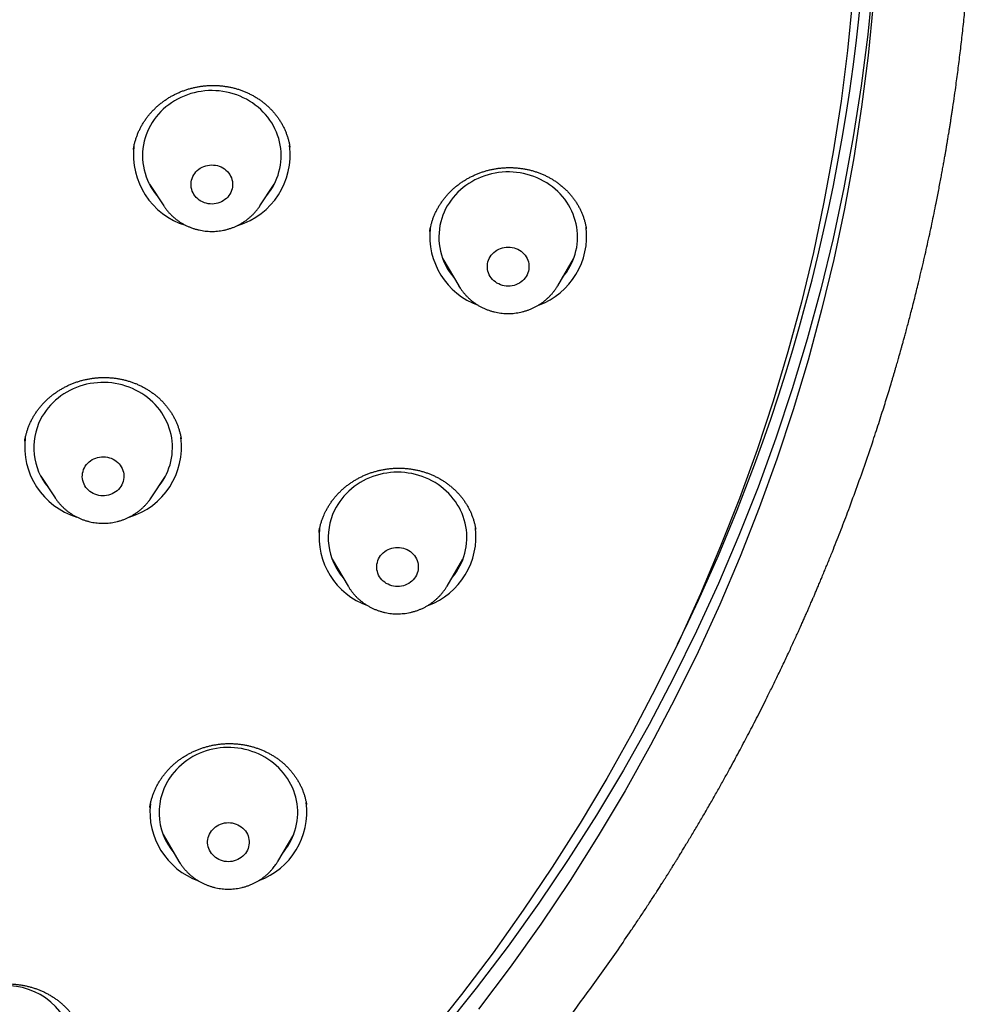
# Model space of a CAD drawing. Header units: millimetres. Extents: x 8 to 459, y 12 to 878.
# Tile 166 of 180: x 270 to 290, y 799 to 820. Entities that reach past the tile are written whole.
import ezdxf

# ---------------------------------------------------------------- set-up
doc = ezdxf.new("R2010")
doc.units = ezdxf.units.MM

msp = doc.modelspace()

# ---------------------------------------------------------------- linework, layer by layer
at = {"color": 7, "linetype": 'Continuous', "lineweight": 30}
for p, q in [((272.306, 817.485), (272.306, 817.483)), ((275.691, 817.533), (275.691, 817.537)), ((272.654, 816.73), (272.964, 816.26)), ((272.697, 816.665), (272.682, 816.68)), ((275.041, 816.26), (275.351, 816.73)), ((275.331, 816.694), (275.321, 816.685)), ((279.001, 815.116), (279.345, 814.533)), ((281.485, 814.533), (281.828, 815.116)), ((281.485, 814.533), (281.483, 814.53)), ((273.339, 811.218), (273.338, 811.221)), ((270.302, 810.414), (270.612, 809.944)), ((272.689, 809.944), (272.999, 810.414)), ((270.344, 810.352), (270.33, 810.366)), ((272.98, 810.38), (272.97, 810.37)), ((272.689, 809.944), (272.688, 809.942)), ((279.71, 809.26), (279.71, 809.266)), ((276.607, 808.616), (276.951, 808.033)), ((279.091, 808.033), (279.434, 808.616)), ((272.663, 803.248), (272.662, 803.245)), ((276.052, 803.3), (276.051, 803.304)), ((272.948, 802.66), (273.291, 802.077)), ((275.431, 802.077), (275.775, 802.66))]:
    msp.add_line(p, q, dxfattribs=at)
at = {"color": 7, "linetype": 'Continuous', "lineweight": 30, "flags": 128}
for points in [[(288.305, 821.086), (288.195, 819.972), (288.053, 818.861), (287.881, 817.754), (287.677, 816.651), (287.443, 815.554), (287.179, 814.463), (286.884, 813.379), (286.559, 812.302), (286.204, 811.234), (285.82, 810.175), (285.406, 809.126), (284.963, 808.087), (284.491, 807.06), (283.991, 806.045), (283.463, 805.042), (282.906, 804.052), (282.323, 803.077), (281.712, 802.116), (281.075, 801.171), (280.412, 800.242), (279.723, 799.329), (279.009, 798.434)], [(287.861, 820.731), (287.753, 819.628), (287.615, 818.529), (287.446, 817.433), (287.246, 816.342), (287.017, 815.257), (286.757, 814.177), (286.467, 813.104), (286.147, 812.039), (285.798, 810.981), (285.419, 809.933), (285.011, 808.895), (284.575, 807.866), (284.11, 806.849), (283.616, 805.844), (283.095, 804.851), (282.547, 803.871), (281.971, 802.905), (281.369, 801.954), (280.74, 801.018), (280.086, 800.097), (279.406, 799.193), (278.701, 798.306)], [(288.31, 820.629), (288.201, 819.516), (288.061, 818.405), (287.89, 817.299), (287.689, 816.197), (287.457, 815.1), (287.194, 814.01), (286.901, 812.926), (286.578, 811.85), (286.226, 810.782), (285.843, 809.724), (285.431, 808.675), (284.99, 807.636), (284.521, 806.609), (284.023, 805.593), (283.496, 804.591), (282.942, 803.601), (282.361, 802.626), (281.752, 801.665), (281.118, 800.719), (280.457, 799.789), (279.77, 798.876)], [(275.192, 816.489), (275.229, 816.536), (275.272, 816.597), (275.312, 816.66), (275.348, 816.724), (275.381, 816.791), (275.41, 816.859), (275.435, 816.928), (275.456, 816.999), (275.473, 817.07), (275.487, 817.142), (275.496, 817.215), (275.501, 817.288), (275.503, 817.361), (275.5, 817.434), (275.493, 817.507), (275.482, 817.579), (275.468, 817.651), (275.449, 817.722), (275.426, 817.792), (275.4, 817.861), (275.369, 817.929), (275.336, 817.994), (275.298, 818.059), (275.257, 818.121), (275.213, 818.181), (275.165, 818.239), (275.114, 818.294), (275.06, 818.347), (275.004, 818.397), (274.944, 818.445), (274.883, 818.489), (274.818, 818.531), (274.752, 818.569), (274.683, 818.604), (274.613, 818.635), (274.541, 818.663), (274.468, 818.688), (274.393, 818.709), (274.317, 818.726), (274.241, 818.739), (274.164, 818.749), (274.086, 818.755), (274.008, 818.757), (273.93, 818.756), (273.853, 818.75), (273.775, 818.741), (273.699, 818.728), (273.623, 818.711), (273.548, 818.691), (273.475, 818.667), (273.402, 818.64), (273.332, 818.609), (273.263, 818.574), (273.196, 818.536), (273.132, 818.495), (273.07, 818.451), (273.01, 818.404), (272.953, 818.355), (272.899, 818.302), (272.848, 818.247), (272.799, 818.189), (272.755, 818.13), (272.713, 818.068), (272.675, 818.004), (272.641, 817.938), (272.61, 817.871), (272.583, 817.802), (272.56, 817.732), (272.54, 817.661), (272.54, 817.661)], [(273.564, 816.819), (273.575, 816.858), (273.591, 816.896), (273.61, 816.932), (273.633, 816.966), (273.659, 816.998), (273.688, 817.027), (273.72, 817.054), (273.754, 817.078), (273.791, 817.099), (273.83, 817.116), (273.87, 817.129), (273.912, 817.139), (273.954, 817.146), (273.997, 817.148), (274.039, 817.147), (274.082, 817.142), (274.124, 817.133), (274.164, 817.12), (274.203, 817.104), (274.241, 817.084), (274.276, 817.061), (274.309, 817.035), (274.339, 817.007), (274.366, 816.975), (274.389, 816.942), (274.409, 816.906), (274.426, 816.869), (274.439, 816.831), (274.447, 816.791), (274.452, 816.751), (274.452, 816.711), (274.449, 816.671), (274.441, 816.631), (274.43, 816.592), (274.415, 816.555), (274.395, 816.519), (274.373, 816.485), (274.347, 816.453), (274.318, 816.423), (274.286, 816.397), (274.251, 816.373), (274.214, 816.352), (274.176, 816.335), (274.135, 816.321), (274.094, 816.311), (274.052, 816.305), (274.009, 816.303), (273.966, 816.304), (273.924, 816.309), (273.882, 816.318), (273.841, 816.331), (273.802, 816.347), (273.765, 816.367), (273.729, 816.389), (273.697, 816.415), (273.667, 816.444), (273.64, 816.475), (273.616, 816.509), (273.596, 816.544), (273.579, 816.582), (273.567, 816.62), (273.558, 816.659), (273.554, 816.699), (273.553, 816.74), (273.556, 816.78), (273.564, 816.819)], [(281.59, 814.712), (281.629, 814.76), (281.673, 814.82), (281.714, 814.883), (281.751, 814.947), (281.785, 815.013), (281.814, 815.081), (281.841, 815.15), (281.863, 815.22), (281.881, 815.291), (281.896, 815.363), (281.906, 815.435), (281.912, 815.508), (281.915, 815.581), (281.913, 815.655), (281.907, 815.728), (281.898, 815.8), (281.884, 815.872), (281.866, 815.944), (281.845, 816.014), (281.819, 816.083), (281.79, 816.151), (281.757, 816.217), (281.72, 816.282), (281.68, 816.345), (281.637, 816.405), (281.59, 816.464), (281.54, 816.52), (281.487, 816.573), (281.431, 816.624), (281.372, 816.673), (281.311, 816.718), (281.247, 816.76), (281.182, 816.799), (281.114, 816.835), (281.044, 816.867), (280.972, 816.896), (280.899, 816.922), (280.825, 816.943), (280.749, 816.962), (280.673, 816.976), (280.596, 816.987), (280.519, 816.994), (280.441, 816.997), (280.363, 816.996), (280.285, 816.992), (280.208, 816.984), (280.131, 816.972), (280.055, 816.956), (279.98, 816.937), (279.906, 816.914), (279.833, 816.887), (279.762, 816.857), (279.693, 816.823), (279.626, 816.786), (279.561, 816.746), (279.498, 816.703), (279.437, 816.657), (279.38, 816.608), (279.325, 816.556), (279.273, 816.501), (279.224, 816.444), (279.178, 816.385), (279.136, 816.324), (279.097, 816.26), (279.061, 816.195), (279.03, 816.128), (279.002, 816.06), (278.977, 815.991), (278.957, 815.92), (278.957, 815.92)], [(279.977, 815.048), (279.989, 815.086), (280.005, 815.124), (280.025, 815.159), (280.048, 815.193), (280.075, 815.225), (280.104, 815.254), (280.137, 815.28), (280.171, 815.304), (280.209, 815.324), (280.247, 815.341), (280.288, 815.354), (280.33, 815.363), (280.372, 815.369), (280.415, 815.371), (280.458, 815.369), (280.5, 815.363), (280.542, 815.354), (280.582, 815.341), (280.621, 815.324), (280.658, 815.304), (280.693, 815.28), (280.725, 815.254), (280.755, 815.225), (280.781, 815.193), (280.804, 815.159), (280.824, 815.124), (280.84, 815.086), (280.852, 815.048), (280.86, 815.008), (280.864, 814.968), (280.864, 814.928), (280.86, 814.888), (280.852, 814.848), (280.84, 814.81), (280.824, 814.772), (280.804, 814.737), (280.781, 814.703), (280.755, 814.671), (280.725, 814.642), (280.693, 814.616), (280.658, 814.592), (280.621, 814.572), (280.582, 814.555), (280.542, 814.542), (280.5, 814.533), (280.458, 814.527), (280.415, 814.525), (280.372, 814.527), (280.33, 814.533), (280.288, 814.542), (280.247, 814.555), (280.209, 814.572), (280.171, 814.592), (280.137, 814.616), (280.104, 814.642), (280.075, 814.671), (280.048, 814.703), (280.025, 814.737), (280.005, 814.772), (279.989, 814.81), (279.977, 814.848), (279.969, 814.888), (279.965, 814.928), (279.965, 814.968), (279.969, 815.008), (279.977, 815.048)], [(279.348, 814.528), (279.348, 814.527), (279.345, 814.533)], [(272.84, 810.173), (272.862, 810.201), (272.907, 810.261), (272.948, 810.323), (272.985, 810.387), (273.019, 810.453), (273.049, 810.521), (273.075, 810.59), (273.098, 810.66), (273.116, 810.731), (273.131, 810.803), (273.142, 810.875), (273.148, 810.948), (273.151, 811.021), (273.149, 811.095), (273.144, 811.168), (273.134, 811.24), (273.121, 811.312), (273.103, 811.384), (273.082, 811.454), (273.057, 811.523), (273.028, 811.591), (272.995, 811.657), (272.959, 811.722), (272.919, 811.785), (272.875, 811.846), (272.829, 811.904), (272.779, 811.961), (272.726, 812.015), (272.67, 812.066), (272.612, 812.114), (272.551, 812.159), (272.487, 812.202), (272.422, 812.241), (272.354, 812.277), (272.284, 812.31), (272.213, 812.339), (272.14, 812.364), (272.065, 812.386), (271.99, 812.405), (271.914, 812.42), (271.837, 812.43), (271.759, 812.438), (271.681, 812.441), (271.604, 812.441), (271.526, 812.436), (271.448, 812.428), (271.371, 812.417), (271.295, 812.401), (271.22, 812.382), (271.146, 812.359), (271.074, 812.333), (271.002, 812.303), (270.933, 812.27), (270.866, 812.233), (270.8, 812.193), (270.737, 812.15), (270.677, 812.104), (270.619, 812.055), (270.564, 812.003), (270.512, 811.949), (270.463, 811.892), (270.417, 811.833), (270.374, 811.772), (270.335, 811.708), (270.299, 811.643), (270.299, 811.643)], [(271.245, 810.593), (271.266, 810.628), (271.29, 810.662), (271.317, 810.693), (271.347, 810.721), (271.38, 810.747), (271.415, 810.77), (271.453, 810.789), (271.492, 810.805), (271.533, 810.817), (271.575, 810.826), (271.617, 810.831), (271.66, 810.832), (271.703, 810.829), (271.745, 810.823), (271.786, 810.813), (271.827, 810.799), (271.865, 810.781), (271.902, 810.76), (271.936, 810.736), (271.968, 810.709), (271.997, 810.68), (272.023, 810.648), (272.045, 810.613), (272.064, 810.577), (272.079, 810.539), (272.09, 810.501), (272.097, 810.461), (272.101, 810.421), (272.1, 810.381), (272.095, 810.341), (272.086, 810.301), (272.073, 810.263), (272.056, 810.226), (272.036, 810.19), (272.012, 810.157), (271.985, 810.126), (271.955, 810.097), (271.922, 810.072), (271.886, 810.049), (271.849, 810.03), (271.81, 810.014), (271.769, 810.001), (271.727, 809.993), (271.684, 809.988), (271.642, 809.987), (271.599, 809.989), (271.557, 809.996), (271.515, 810.006), (271.475, 810.02), (271.436, 810.038), (271.4, 810.058), (271.365, 810.082), (271.334, 810.109), (271.305, 810.139), (271.279, 810.171), (271.257, 810.205), (271.238, 810.242), (271.223, 810.279), (271.211, 810.318), (271.204, 810.358), (271.201, 810.398), (271.202, 810.438), (271.207, 810.478), (271.216, 810.517), (271.229, 810.556), (271.245, 810.593)], [(279.196, 808.212), (279.204, 808.221), (279.25, 808.28), (279.293, 808.341), (279.333, 808.404), (279.369, 808.469), (279.401, 808.536), (279.43, 808.604), (279.454, 808.673), (279.475, 808.744), (279.492, 808.815), (279.506, 808.887), (279.515, 808.96), (279.52, 809.033), (279.521, 809.106), (279.518, 809.179), (279.511, 809.252), (279.5, 809.325), (279.484, 809.397), (279.465, 809.467), (279.443, 809.537), (279.416, 809.606), (279.385, 809.674), (279.351, 809.739), (279.313, 809.803), (279.272, 809.865), (279.227, 809.925), (279.18, 809.983), (279.129, 810.038), (279.075, 810.091), (279.018, 810.141), (278.958, 810.188), (278.896, 810.233), (278.832, 810.274), (278.765, 810.312), (278.697, 810.346), (278.626, 810.378), (278.554, 810.405), (278.481, 810.43), (278.406, 810.45), (278.33, 810.467), (278.254, 810.48), (278.176, 810.49), (278.099, 810.496), (278.021, 810.498), (277.943, 810.496), (277.865, 810.49), (277.788, 810.48), (277.712, 810.467), (277.636, 810.45), (277.561, 810.43), (277.488, 810.405), (277.415, 810.378), (277.345, 810.346), (277.276, 810.312), (277.21, 810.274), (277.145, 810.233), (277.083, 810.188), (277.024, 810.141), (276.967, 810.091), (276.913, 810.038), (276.862, 809.983), (276.814, 809.925), (276.77, 809.865), (276.728, 809.803), (276.691, 809.739), (276.656, 809.674), (276.656, 809.674)], [(277.611, 808.624), (277.631, 808.66), (277.654, 808.694), (277.681, 808.725), (277.71, 808.754), (277.743, 808.781), (277.778, 808.804), (277.815, 808.824), (277.854, 808.841), (277.894, 808.854), (277.936, 808.864), (277.978, 808.869), (278.021, 808.871), (278.064, 808.869), (278.106, 808.864), (278.148, 808.854), (278.188, 808.841), (278.227, 808.824), (278.264, 808.804), (278.299, 808.781), (278.331, 808.754), (278.361, 808.725), (278.387, 808.694), (278.411, 808.66), (278.43, 808.624), (278.446, 808.587), (278.458, 808.548), (278.466, 808.509), (278.47, 808.469), (278.47, 808.428), (278.466, 808.388), (278.458, 808.349), (278.446, 808.31), (278.43, 808.273), (278.411, 808.237), (278.387, 808.203), (278.361, 808.171), (278.331, 808.142), (278.299, 808.116), (278.264, 808.093), (278.227, 808.073), (278.188, 808.056), (278.148, 808.043), (278.106, 808.033), (278.064, 808.027), (278.021, 808.026), (277.978, 808.027), (277.936, 808.033), (277.894, 808.043), (277.854, 808.056), (277.815, 808.073), (277.778, 808.093), (277.743, 808.116), (277.71, 808.142), (277.681, 808.171), (277.654, 808.203), (277.631, 808.237), (277.611, 808.273), (277.596, 808.31), (277.584, 808.349), (277.575, 808.388), (277.571, 808.428), (277.571, 808.469), (277.575, 808.509), (277.584, 808.548), (277.596, 808.587), (277.611, 808.624)], [(275.537, 802.256), (275.56, 802.284), (275.605, 802.344), (275.647, 802.406), (275.685, 802.469), (275.72, 802.535), (275.751, 802.602), (275.779, 802.671), (275.802, 802.74), (275.822, 802.811), (275.838, 802.883), (275.849, 802.955), (275.857, 803.028), (275.861, 803.101), (275.86, 803.174), (275.856, 803.247), (275.848, 803.32), (275.835, 803.392), (275.819, 803.464), (275.799, 803.534), (275.774, 803.604), (275.746, 803.672), (275.715, 803.739), (275.679, 803.804), (275.64, 803.868), (275.598, 803.929), (275.552, 803.988), (275.503, 804.045), (275.451, 804.1), (275.396, 804.152), (275.339, 804.201), (275.278, 804.247), (275.215, 804.29), (275.15, 804.33), (275.083, 804.367), (275.014, 804.401), (274.943, 804.431), (274.87, 804.457), (274.796, 804.48), (274.721, 804.5), (274.645, 804.516), (274.568, 804.528), (274.491, 804.536), (274.413, 804.54), (274.335, 804.541), (274.257, 804.538), (274.18, 804.531), (274.103, 804.52), (274.026, 804.506), (273.951, 804.487), (273.877, 804.466), (273.804, 804.44), (273.732, 804.411), (273.662, 804.379), (273.594, 804.343), (273.528, 804.304), (273.465, 804.262), (273.404, 804.217), (273.345, 804.168), (273.289, 804.117), (273.236, 804.064), (273.186, 804.008), (273.139, 803.949), (273.139, 803.949)], [(273.995, 802.737), (274.021, 802.769), (274.051, 802.798), (274.083, 802.824), (274.118, 802.848), (274.155, 802.868), (274.194, 802.885), (274.234, 802.898), (274.276, 802.907), (274.318, 802.913), (274.361, 802.915), (274.404, 802.913), (274.446, 802.907), (274.488, 802.898), (274.528, 802.885), (274.567, 802.868), (274.604, 802.848), (274.639, 802.824), (274.672, 802.798), (274.701, 802.769), (274.728, 802.737), (274.751, 802.703), (274.771, 802.668), (274.786, 802.63), (274.798, 802.592), (274.807, 802.552), (274.811, 802.512), (274.811, 802.472), (274.807, 802.432), (274.798, 802.392), (274.786, 802.354), (274.771, 802.316), (274.751, 802.281), (274.728, 802.247), (274.701, 802.215), (274.672, 802.186), (274.639, 802.16), (274.604, 802.136), (274.567, 802.116), (274.528, 802.099), (274.488, 802.086), (274.446, 802.077), (274.404, 802.071), (274.361, 802.069), (274.318, 802.071), (274.276, 802.077), (274.234, 802.086), (274.194, 802.099), (274.155, 802.116), (274.118, 802.136), (274.083, 802.16), (274.051, 802.186), (274.021, 802.215), (273.995, 802.247), (273.971, 802.281), (273.952, 802.316), (273.936, 802.354), (273.924, 802.392), (273.916, 802.432), (273.912, 802.472), (273.912, 802.512), (273.916, 802.552), (273.924, 802.592), (273.936, 802.63), (273.952, 802.668), (273.971, 802.703), (273.995, 802.737)]]:
    msp.add_lwpolyline(points, dxfattribs=at)
at = {"color": 7, "linetype": 'Continuous', "lineweight": 30}
for centre, radius, start, end in [((248.034, 824.562), 40.191, 333.7309, 21.5234), ((273.849, 817.348), 1.346, 166.5368, 219.6645), ((273.901, 817.367), 1.595, 173.0203, 253.011), ((274.105, 817.366), 1.594, 286.8384, 7.2302), ((280.304, 815.604), 1.586, 173.6157, 250.1569), ((280.262, 815.588), 1.347, 165.7283, 220.5793), ((280.527, 815.603), 1.585, 290.1416, 7.2029), ((271.494, 811.031), 1.343, 152.8604, 219.7058), ((271.549, 811.051), 1.595, 173.0186, 253.015), ((271.754, 811.05), 1.594, 286.8465, 7.2864), ((277.865, 809.087), 1.344, 154.119, 220.6236), ((277.91, 809.104), 1.587, 173.6299, 250.1563), ((278.133, 809.103), 1.585, 290.1361, 7.2359), ((274.207, 803.131), 1.345, 142.5389, 220.6039), ((274.25, 803.148), 1.587, 173.6561, 250.1845), ((274.473, 803.147), 1.585, 290.1696, 7.2624), ((269.568, 797.924), 1.46, 323.6171, 135.1482)]:
    msp.add_arc(centre, radius, start, end, dxfattribs=at)
for points, knots in [([(264.574, 784.726), (264.586, 784.732), (264.728, 784.799), (264.994, 784.93), (265.37, 785.117), (265.743, 785.307), (266.115, 785.5), (266.483, 785.696), (266.837, 785.888), (267.175, 786.075), (267.499, 786.257), (267.808, 786.434), (268.103, 786.606), (268.383, 786.771), (268.65, 786.931), (268.901, 787.084), (269.136, 787.23), (269.358, 787.368), (269.566, 787.5), (269.763, 787.626), (269.949, 787.746), (270.123, 787.86), (270.285, 787.966), (270.432, 788.064), (270.563, 788.152), (270.678, 788.229), (270.777, 788.296), (270.866, 788.357), (270.944, 788.41), (271.012, 788.457), (271.069, 788.496), (271.12, 788.531), (271.168, 788.564), (271.22, 788.601), (271.277, 788.64), (271.33, 788.677), (271.377, 788.71), (271.412, 788.735), (271.437, 788.752), (271.45, 788.762), (271.459, 788.768), (271.47, 788.776), (271.484, 788.786), (271.506, 788.801), (271.538, 788.824), (271.581, 788.854), (271.632, 788.89), (271.694, 788.935), (271.769, 788.988), (271.856, 789.051), (271.955, 789.122), (272.063, 789.201), (272.182, 789.288), (272.311, 789.383), (272.451, 789.486), (272.707, 789.677), (273.071, 789.954), (273.519, 790.304), (273.942, 790.642), (274.34, 790.967), (274.727, 791.29), (275.103, 791.612), (275.466, 791.929), (275.818, 792.242), (276.157, 792.551), (276.489, 792.859), (276.848, 793.199), (277.234, 793.572), (277.645, 793.981), (278.047, 794.39), (278.339, 794.695), (278.526, 794.893), (278.61, 794.982), (278.691, 795.069), (278.766, 795.151), (278.835, 795.225), (278.896, 795.291), (278.95, 795.35), (278.999, 795.403), (279.041, 795.45), (279.077, 795.49), (279.102, 795.516), (279.117, 795.534), (279.129, 795.547), (279.145, 795.564), (279.174, 795.596), (279.217, 795.645), (279.277, 795.711), (279.345, 795.788), (279.423, 795.875), (279.509, 795.972), (279.597, 796.072), (279.684, 796.172), (279.77, 796.271), (279.86, 796.374), (279.951, 796.48), (280.041, 796.587), (280.262, 796.847), (280.607, 797.262), (281.015, 797.769), (281.36, 798.21), (281.648, 798.586), (281.934, 798.967), (282.219, 799.357), (282.506, 799.757), (282.793, 800.167), (283.006, 800.48), (283.148, 800.691), (283.219, 800.797), (283.29, 800.903), (283.361, 801.011), (283.431, 801.118), (283.499, 801.222), (283.565, 801.323), (283.627, 801.42), (283.685, 801.51), (283.737, 801.592), (283.783, 801.664), (283.821, 801.724), (283.851, 801.773), (283.876, 801.811), (283.896, 801.843), (283.912, 801.869), (283.924, 801.888), (283.936, 801.907), (283.951, 801.931), (283.972, 801.965), (283.999, 802.008), (284.032, 802.061), (284.07, 802.123), (284.113, 802.194), (284.163, 802.274), (284.217, 802.364), (284.277, 802.463), (284.341, 802.569), (284.408, 802.681), (284.476, 802.795), (284.544, 802.91), (284.611, 803.024), (284.702, 803.18), (284.816, 803.378), (284.951, 803.616), (285.079, 803.845), (285.197, 804.059), (285.306, 804.259), (285.406, 804.443), (285.501, 804.623), (285.596, 804.802), (285.691, 804.985), (285.789, 805.175), (285.889, 805.372), (285.996, 805.585), (286.109, 805.814), (286.23, 806.061), (286.352, 806.317), (286.454, 806.532), (286.533, 806.702), (286.588, 806.823), (286.641, 806.939), (286.691, 807.047), (286.737, 807.149), (286.779, 807.243), (286.819, 807.335), (286.858, 807.422), (286.894, 807.504), (286.926, 807.577), (286.953, 807.639), (286.975, 807.691), (286.992, 807.73), (287.004, 807.758), (287.014, 807.781), (287.025, 807.807), (287.04, 807.84), (287.057, 807.881), (287.081, 807.936), (287.111, 808.009), (287.15, 808.1), (287.195, 808.206), (287.24, 808.316), (287.287, 808.429), (287.333, 808.541), (287.38, 808.658), (287.469, 808.879), (287.596, 809.201), (287.768, 809.652), (287.944, 810.128), (288.122, 810.631), (288.261, 811.038), (288.363, 811.345), (288.43, 811.551), (288.493, 811.748), (288.552, 811.936), (288.608, 812.115), (288.66, 812.285), (288.701, 812.421), (288.732, 812.526), (288.755, 812.603), (288.776, 812.677), (288.797, 812.748), (288.816, 812.814), (288.834, 812.875), (288.85, 812.93), (288.863, 812.978), (288.875, 813.019), (288.887, 813.062), (288.902, 813.115), (288.92, 813.177), (288.94, 813.25), (288.963, 813.333), (288.988, 813.425), (289.017, 813.53), (289.048, 813.647), (289.083, 813.777), (289.12, 813.918), (289.159, 814.068), (289.199, 814.225), (289.238, 814.385), (289.301, 814.638), (289.384, 814.986), (289.485, 815.429), (289.582, 815.876), (289.653, 816.221), (289.701, 816.465), (289.728, 816.606), (289.755, 816.745), (289.78, 816.877), (289.803, 817.002), (289.824, 817.119), (289.843, 817.227), (289.861, 817.325), (289.876, 817.412), (289.889, 817.487), (289.899, 817.548), (289.907, 817.596), (289.913, 817.632), (289.918, 817.661), (289.923, 817.691), (289.929, 817.728), (289.937, 817.777), (289.947, 817.836), (289.958, 817.904), (289.971, 817.982), (289.984, 818.068), (289.998, 818.157), (290.012, 818.247), (290.046, 818.471), (290.092, 818.789), (290.147, 819.201), (290.194, 819.575), (290.238, 819.956), (290.28, 820.346), (290.309, 820.642), (290.327, 820.842), (290.336, 820.94), (290.344, 821.032), (290.351, 821.116), (290.357, 821.187), (290.362, 821.248), (290.366, 821.298), (290.369, 821.337), (290.371, 821.364), (290.372, 821.382), (290.373, 821.396), (290.375, 821.413), (290.377, 821.438), (290.379, 821.469), (290.383, 821.525), (290.389, 821.605), (290.397, 821.721), (290.407, 821.858), (290.417, 822.015), (290.427, 822.184), (290.437, 822.364), (290.446, 822.538), (290.454, 822.706), (290.461, 822.867), (290.468, 823.033), (290.474, 823.203), (290.479, 823.343), (290.482, 823.448), (290.484, 823.518), (290.485, 823.584), (290.487, 823.647), (290.488, 823.705), (290.489, 823.758), (290.49, 823.802), (290.491, 823.834), (290.491, 823.855), (290.492, 823.875), (290.492, 823.897), (290.492, 823.928), (290.493, 823.966), (290.494, 824.013), (290.495, 824.068), (290.495, 824.13), (290.496, 824.199), (290.497, 824.268), (290.497, 824.336), (290.498, 824.399), (290.498, 824.459), (290.498, 824.531), (290.499, 824.613), (290.499, 824.687), (290.499, 824.74), (290.498, 824.776), (290.498, 824.809), (290.498, 824.829), (290.498, 824.838)], [0, 0, 0, 0, 0.000773, 0.009123, 0.017231, 0.025098, 0.033472, 0.041554, 0.049343, 0.056839, 0.064043, 0.070955, 0.077574, 0.0839, 0.089933, 0.095674, 0.101027, 0.106098, 0.110887, 0.115393, 0.119751, 0.123808, 0.127564, 0.131018, 0.134171, 0.136755, 0.139094, 0.141188, 0.143037, 0.144641, 0.146, 0.147083, 0.148215, 0.149455, 0.150804, 0.152262, 0.153229, 0.154177, 0.154767, 0.154973, 0.155151, 0.15541, 0.155749, 0.156169, 0.15699, 0.15801, 0.159228, 0.160644, 0.162494, 0.164601, 0.166963, 0.169581, 0.172456, 0.175586, 0.178973, 0.182615, 0.194293, 0.205754, 0.215987, 0.226041, 0.235917, 0.245615, 0.255134, 0.26431, 0.273314, 0.282172, 0.290964, 0.302472, 0.313876, 0.325175, 0.336369, 0.338818, 0.341262, 0.343653, 0.345847, 0.347835, 0.349615, 0.351189, 0.352555, 0.353895, 0.354949, 0.355719, 0.356039, 0.356331, 0.356784, 0.357407, 0.358892, 0.360649, 0.362679, 0.364981, 0.367555, 0.370402, 0.372829, 0.375425, 0.378172, 0.38094, 0.383704, 0.386464, 0.401168, 0.415741, 0.425133, 0.434471, 0.443885, 0.453478, 0.463248, 0.473197, 0.483325, 0.485848, 0.488381, 0.490926, 0.493481, 0.496047, 0.498567, 0.50091, 0.503275, 0.505419, 0.507341, 0.509042, 0.510521, 0.511584, 0.512493, 0.513248, 0.513849, 0.514297, 0.514618, 0.51517, 0.515969, 0.516993, 0.518243, 0.519686, 0.521345, 0.52322, 0.525312, 0.52762, 0.530144, 0.532722, 0.535422, 0.538088, 0.540716, 0.543305, 0.548944, 0.554388, 0.559639, 0.564696, 0.569047, 0.573244, 0.577286, 0.581259, 0.585374, 0.589643, 0.594064, 0.598638, 0.603942, 0.609438, 0.615126, 0.621006, 0.623708, 0.626412, 0.62897, 0.631365, 0.633599, 0.635671, 0.637581, 0.639604, 0.641408, 0.64299, 0.644353, 0.645495, 0.646403, 0.646921, 0.647335, 0.647891, 0.648613, 0.649498, 0.650548, 0.652242, 0.65424, 0.656542, 0.659149, 0.661412, 0.663862, 0.666437, 0.669011, 0.678175, 0.68729, 0.698079, 0.7088, 0.719452, 0.723982, 0.728346, 0.732512, 0.736479, 0.740248, 0.743818, 0.74719, 0.748844, 0.750445, 0.751994, 0.753491, 0.754905, 0.756145, 0.757374, 0.758352, 0.759121, 0.75997, 0.76108, 0.762393, 0.763912, 0.765638, 0.767569, 0.769707, 0.772182, 0.774887, 0.77782, 0.780982, 0.784286, 0.787596, 0.79091, 0.800045, 0.809211, 0.818408, 0.827636, 0.830543, 0.833453, 0.836343, 0.83906, 0.841577, 0.844028, 0.846253, 0.848253, 0.850028, 0.851577, 0.852901, 0.853783, 0.854521, 0.855081, 0.855566, 0.856329, 0.857397, 0.858557, 0.859941, 0.861549, 0.863352, 0.865181, 0.867008, 0.868836, 0.87888, 0.886418, 0.893976, 0.901694, 0.909594, 0.917675, 0.919694, 0.921723, 0.923626, 0.925307, 0.926768, 0.927988, 0.928995, 0.929789, 0.930369, 0.930638, 0.930857, 0.931203, 0.931696, 0.932336, 0.933111, 0.935079, 0.937177, 0.940133, 0.943312, 0.946716, 0.950326, 0.954122, 0.957234, 0.96046, 0.9638, 0.967254, 0.970739, 0.97222, 0.973625, 0.974953, 0.976204, 0.977379, 0.978478, 0.97942, 0.979988, 0.980403, 0.980715, 0.981159, 0.981767, 0.982538, 0.983473, 0.984566, 0.98582, 0.987232, 0.988653, 0.989999, 0.991271, 0.992468, 0.993592, 0.995615, 0.997342, 0.998088, 0.998759, 0.999384, 1, 1, 1, 1]), ([(272.331, 817.61), (272.334, 817.621), (272.343, 817.656), (272.36, 817.715), (272.384, 817.784), (272.412, 817.852), (272.442, 817.919), (272.477, 817.985), (272.514, 818.05), (272.555, 818.112), (272.598, 818.174), (272.645, 818.233), (272.694, 818.29), (272.746, 818.345), (272.801, 818.398), (272.858, 818.448), (272.918, 818.496), (272.98, 818.542), (273.043, 818.585), (273.109, 818.625), (273.177, 818.662), (273.246, 818.696), (273.317, 818.728), (273.39, 818.756), (273.464, 818.782), (273.539, 818.804), (273.615, 818.823), (273.691, 818.839), (273.768, 818.852), (273.845, 818.861), (273.923, 818.867), (274.002, 818.869), (274.08, 818.869), (274.159, 818.865), (274.237, 818.858), (274.314, 818.847), (274.39, 818.834), (274.465, 818.817), (274.54, 818.797), (274.613, 818.773), (274.686, 818.747), (274.757, 818.717), (274.827, 818.684), (274.895, 818.649), (274.96, 818.61), (275.024, 818.57), (275.085, 818.526), (275.144, 818.48), (275.201, 818.431), (275.256, 818.38), (275.307, 818.326), (275.356, 818.27), (275.403, 818.212), (275.446, 818.152), (275.486, 818.091), (275.524, 818.027), (275.557, 817.963), (275.588, 817.896), (275.615, 817.829), (275.639, 817.76), (275.66, 817.69), (275.677, 817.619), (275.687, 817.567), (275.691, 817.538), (275.692, 817.533)], [0, 0, 0, 0, 0.008032, 0.024667, 0.041255, 0.057816, 0.07436, 0.090896, 0.107434, 0.123982, 0.140549, 0.157071, 0.17348, 0.189926, 0.206416, 0.222929, 0.239439, 0.255916, 0.272336, 0.288675, 0.304956, 0.321253, 0.337659, 0.354134, 0.370638, 0.387122, 0.403538, 0.419843, 0.436044, 0.452275, 0.468615, 0.485052, 0.501545, 0.51805, 0.534512, 0.550889, 0.56714, 0.583363, 0.599699, 0.616116, 0.632589, 0.649093, 0.665599, 0.682074, 0.698494, 0.714859, 0.731251, 0.747722, 0.764203, 0.7807, 0.797219, 0.813768, 0.830353, 0.846981, 0.863611, 0.880182, 0.896754, 0.913339, 0.929942, 0.946569, 0.963229, 0.979926, 0.996652, 1, 1, 1, 1]), ([(272.306, 817.483), (272.306, 817.486), (272.31, 817.513), (272.318, 817.556), (272.327, 817.595), (272.331, 817.61)], [0, 0, 0, 0, 0.071705, 0.640209, 1, 1, 1, 1]), ([(278.745, 815.847), (278.748, 815.858), (278.757, 815.893), (278.775, 815.951), (278.8, 816.02), (278.829, 816.089), (278.861, 816.155), (278.896, 816.221), (278.934, 816.285), (278.976, 816.347), (279.02, 816.408), (279.067, 816.467), (279.117, 816.523), (279.17, 816.578), (279.226, 816.63), (279.284, 816.68), (279.344, 816.728), (279.407, 816.773), (279.471, 816.815), (279.537, 816.855), (279.605, 816.891), (279.675, 816.925), (279.747, 816.956), (279.82, 816.984), (279.894, 817.009), (279.97, 817.03), (280.046, 817.049), (280.123, 817.064), (280.2, 817.076), (280.277, 817.084), (280.355, 817.09), (280.434, 817.092), (280.512, 817.091), (280.591, 817.086), (280.669, 817.078), (280.746, 817.067), (280.822, 817.053), (280.897, 817.035), (280.971, 817.015), (281.044, 816.991), (281.117, 816.964), (281.188, 816.933), (281.257, 816.9), (281.324, 816.864), (281.389, 816.825), (281.452, 816.784), (281.513, 816.74), (281.572, 816.693), (281.628, 816.644), (281.682, 816.592), (281.733, 816.539), (281.781, 816.482), (281.827, 816.424), (281.87, 816.364), (281.909, 816.302), (281.946, 816.238), (281.979, 816.173), (282.009, 816.107), (282.035, 816.039), (282.058, 815.97), (282.078, 815.9), (282.094, 815.831), (282.102, 815.786), (282.105, 815.764)], [0, 0, 0, 0, 0.00807, 0.02477, 0.041424, 0.058049, 0.074656, 0.091255, 0.107855, 0.124466, 0.141094, 0.15768, 0.174152, 0.19066, 0.207214, 0.223793, 0.240371, 0.256917, 0.273408, 0.289818, 0.306171, 0.322536, 0.339012, 0.35556, 0.372139, 0.388702, 0.405197, 0.421584, 0.437863, 0.454171, 0.470588, 0.487104, 0.503677, 0.520266, 0.536815, 0.553279, 0.569621, 0.585891, 0.602336, 0.618836, 0.635395, 0.651986, 0.668581, 0.685148, 0.701661, 0.718118, 0.734594, 0.751155, 0.767727, 0.784315, 0.800926, 0.817565, 0.83424, 0.850959, 0.867686, 0.884352, 0.901015, 0.91769, 0.934382, 0.951097, 0.967841, 0.984622, 1, 1, 1, 1]), ([(272.964, 816.261), (272.968, 816.255), (272.983, 816.231), (273.013, 816.19), (273.054, 816.139), (273.098, 816.091), (273.145, 816.045), (273.194, 816.001), (273.246, 815.96), (273.299, 815.922), (273.355, 815.887), (273.413, 815.854), (273.473, 815.825), (273.534, 815.799), (273.597, 815.776), (273.661, 815.756), (273.726, 815.74), (273.791, 815.727), (273.858, 815.718), (273.925, 815.712), (273.992, 815.709), (274.059, 815.711), (274.126, 815.715), (274.193, 815.724), (274.259, 815.735), (274.324, 815.751), (274.389, 815.769), (274.452, 815.791), (274.514, 815.816), (274.574, 815.845), (274.633, 815.877), (274.69, 815.911), (274.745, 815.949), (274.797, 815.99), (274.848, 816.033), (274.895, 816.079), (274.94, 816.127), (274.982, 816.177), (275.016, 816.222), (275.034, 816.25), (275.041, 816.26)], [0, 0, 0, 0, 0.008481, 0.035299, 0.062149, 0.08903, 0.115943, 0.14289, 0.16987, 0.196883, 0.223928, 0.251004, 0.278109, 0.305242, 0.332401, 0.359584, 0.386789, 0.414013, 0.441254, 0.468509, 0.495776, 0.523052, 0.550334, 0.577619, 0.604903, 0.632184, 0.65946, 0.686726, 0.71398, 0.74122, 0.768441, 0.795642, 0.822819, 0.84997, 0.877093, 0.904185, 0.931245, 0.958272, 0.985265, 1, 1, 1, 1]), ([(278.715, 815.702), (278.716, 815.708), (278.72, 815.738), (278.73, 815.786), (278.74, 815.828), (278.745, 815.847)], [0, 0, 0, 0, 0.122742, 0.618022, 1, 1, 1, 1]), ([(279.152, 814.86), (279.148, 814.864), (279.13, 814.88), (279.113, 814.897), (279.1, 814.911)], [0, 0, 0, 0, 0.220098, 1, 1, 1, 1]), ([(281.743, 814.932), (281.73, 814.92), (281.713, 814.902), (281.695, 814.885), (281.69, 814.881)], [0, 0, 0, 0, 0.7159965, 1, 1, 1, 1]), ([(279.348, 814.528), (279.358, 814.512), (279.379, 814.477), (279.415, 814.426), (279.455, 814.375), (279.499, 814.326), (279.545, 814.279), (279.593, 814.235), (279.644, 814.193), (279.697, 814.154), (279.753, 814.118), (279.81, 814.085), (279.869, 814.055), (279.93, 814.028), (279.993, 814.004), (280.056, 813.983), (280.121, 813.966), (280.186, 813.953), (280.253, 813.942), (280.32, 813.936), (280.387, 813.932), (280.454, 813.933), (280.521, 813.936), (280.588, 813.944), (280.654, 813.955), (280.72, 813.969), (280.784, 813.987), (280.848, 814.008), (280.91, 814.032), (280.971, 814.06), (281.03, 814.091), (281.088, 814.125), (281.143, 814.162), (281.196, 814.202), (281.247, 814.244), (281.295, 814.289), (281.341, 814.337), (281.384, 814.387), (281.424, 814.439), (281.457, 814.486), (281.475, 814.517), (281.482, 814.53)], [0, 0, 0, 0, 0.022268, 0.047935, 0.073631, 0.099358, 0.125115, 0.150904, 0.176725, 0.202578, 0.228461, 0.254375, 0.280317, 0.306286, 0.33228, 0.358298, 0.384337, 0.410395, 0.43647, 0.462559, 0.48866, 0.514771, 0.540888, 0.567008, 0.593129, 0.619247, 0.645361, 0.671467, 0.697561, 0.723643, 0.749708, 0.775753, 0.801777, 0.827777, 0.85375, 0.879694, 0.905608, 0.93149, 0.957339, 0.983155, 1, 1, 1, 1]), ([(270.104, 811.628), (270.109, 811.638), (270.126, 811.671), (270.157, 811.724), (270.197, 811.787), (270.24, 811.848), (270.286, 811.907), (270.335, 811.964), (270.386, 812.019), (270.44, 812.072), (270.497, 812.123), (270.556, 812.171), (270.618, 812.216), (270.681, 812.259), (270.747, 812.299), (270.815, 812.337), (270.884, 812.372), (270.955, 812.404), (271.027, 812.433), (271.101, 812.458), (271.175, 812.481), (271.25, 812.5), (271.327, 812.516), (271.404, 812.529), (271.482, 812.539), (271.561, 812.545), (271.639, 812.549), (271.717, 812.548), (271.795, 812.545), (271.872, 812.538), (271.949, 812.528), (272.026, 812.515), (272.102, 812.498), (272.177, 812.478), (272.252, 812.455), (272.324, 812.429), (272.395, 812.401), (272.464, 812.369), (272.531, 812.334), (272.597, 812.296), (272.661, 812.256), (272.724, 812.212), (272.783, 812.166), (272.841, 812.118), (272.896, 812.067), (272.948, 812.014), (272.997, 811.959), (273.044, 811.902), (273.087, 811.843), (273.128, 811.782), (273.166, 811.719), (273.2, 811.654), (273.232, 811.588), (273.259, 811.521), (273.284, 811.452), (273.305, 811.383), (273.322, 811.313), (273.334, 811.258), (273.338, 811.228), (273.339, 811.221)], [0, 0, 0, 0, 0.00876, 0.026801, 0.044787, 0.062741, 0.080674, 0.098597, 0.116523, 0.134461, 0.152421, 0.17034, 0.18814, 0.205978, 0.223869, 0.241791, 0.259716, 0.27761, 0.295446, 0.313197, 0.330888, 0.348598, 0.366432, 0.384346, 0.402296, 0.42023, 0.438093, 0.455841, 0.473464, 0.491126, 0.508918, 0.52682, 0.544786, 0.56277, 0.580715, 0.59857, 0.616294, 0.633936, 0.65178, 0.669693, 0.687672, 0.705691, 0.723719, 0.74172, 0.759668, 0.777558, 0.795472, 0.813485, 0.831512, 0.84956, 0.867635, 0.885743, 0.903889, 0.922082, 0.940275, 0.958402, 0.976524, 0.994652, 1, 1, 1, 1]), ([(269.955, 811.171), (269.958, 811.193), (269.966, 811.239), (269.982, 811.308), (270.002, 811.379), (270.025, 811.448), (270.052, 811.517), (270.078, 811.577), (270.096, 811.613), (270.104, 811.628)], [0, 0, 0, 0, 0.140134, 0.292323, 0.444403, 0.596449, 0.748541, 0.900765, 1, 1, 1, 1]), ([(276.456, 809.632), (276.461, 809.642), (276.477, 809.675), (276.507, 809.729), (276.545, 809.792), (276.587, 809.854), (276.632, 809.914), (276.679, 809.972), (276.73, 810.029), (276.783, 810.083), (276.839, 810.134), (276.897, 810.184), (276.957, 810.231), (277.02, 810.275), (277.085, 810.317), (277.152, 810.356), (277.22, 810.392), (277.291, 810.426), (277.362, 810.456), (277.435, 810.483), (277.509, 810.507), (277.584, 810.528), (277.66, 810.546), (277.737, 810.561), (277.815, 810.572), (277.894, 810.581), (277.972, 810.586), (278.05, 810.587), (278.127, 810.586), (278.205, 810.581), (278.282, 810.572), (278.359, 810.561), (278.436, 810.546), (278.512, 810.528), (278.587, 810.507), (278.66, 810.482), (278.731, 810.455), (278.801, 810.425), (278.87, 810.392), (278.937, 810.356), (279.002, 810.317), (279.065, 810.275), (279.126, 810.23), (279.185, 810.183), (279.241, 810.134), (279.294, 810.082), (279.345, 810.028), (279.393, 809.972), (279.438, 809.914), (279.48, 809.854), (279.519, 809.792), (279.556, 809.729), (279.589, 809.663), (279.618, 809.597), (279.644, 809.529), (279.667, 809.46), (279.686, 809.39), (279.701, 809.326), (279.708, 809.284), (279.711, 809.266)], [0, 0, 0, 0, 0.008685, 0.026571, 0.044403, 0.062203, 0.079982, 0.097751, 0.115522, 0.133305, 0.151109, 0.168875, 0.186521, 0.204204, 0.221942, 0.23971, 0.257483, 0.275226, 0.292913, 0.310515, 0.328059, 0.345618, 0.363299, 0.381063, 0.398863, 0.41665, 0.434369, 0.451975, 0.469455, 0.486972, 0.504614, 0.522367, 0.540185, 0.558024, 0.575824, 0.593539, 0.611125, 0.628626, 0.64631, 0.664075, 0.681907, 0.699778, 0.71766, 0.735517, 0.753322, 0.771069, 0.788833, 0.806699, 0.824579, 0.842479, 0.860404, 0.878363, 0.89636, 0.914402, 0.932451, 0.950433, 0.968406, 0.986385, 1, 1, 1, 1]), ([(270.613, 809.943), (270.614, 809.942), (270.626, 809.922), (270.653, 809.885), (270.693, 809.834), (270.737, 809.785), (270.783, 809.739), (270.831, 809.694), (270.882, 809.653), (270.936, 809.614), (270.991, 809.578), (271.049, 809.545), (271.108, 809.515), (271.169, 809.488), (271.231, 809.464), (271.295, 809.444), (271.36, 809.427), (271.425, 809.413), (271.492, 809.403), (271.559, 809.397), (271.626, 809.394), (271.693, 809.394), (271.76, 809.398), (271.827, 809.406), (271.893, 809.417), (271.959, 809.431), (272.023, 809.449), (272.087, 809.47), (272.149, 809.495), (272.21, 809.523), (272.269, 809.554), (272.326, 809.588), (272.381, 809.625), (272.434, 809.665), (272.485, 809.707), (272.533, 809.753), (272.579, 809.8), (272.622, 809.85), (272.658, 809.898), (272.679, 809.929), (272.688, 809.943)], [0, 0, 0, 0, 0.002151, 0.028998, 0.055875, 0.082783, 0.109724, 0.136699, 0.163706, 0.190747, 0.21782, 0.244924, 0.272057, 0.299219, 0.326408, 0.353621, 0.380856, 0.408111, 0.435383, 0.46267, 0.48997, 0.517279, 0.544595, 0.571914, 0.599234, 0.626551, 0.653863, 0.681166, 0.708458, 0.735736, 0.762996, 0.790236, 0.817454, 0.844645, 0.871809, 0.898943, 0.926045, 0.953113, 0.980147, 1, 1, 1, 1]), ([(276.321, 809.202), (276.322, 809.211), (276.327, 809.244), (276.339, 809.3), (276.356, 809.371), (276.378, 809.441), (276.402, 809.51), (276.428, 809.574), (276.447, 809.614), (276.456, 809.632)], [0, 0, 0, 0, 0.061206, 0.223424, 0.385512, 0.547547, 0.709612, 0.871799, 1, 1, 1, 1]), ([(276.757, 808.363), (276.753, 808.366), (276.734, 808.383), (276.717, 808.401), (276.703, 808.415)], [0, 0, 0, 0, 0.193073, 1, 1, 1, 1]), ([(279.346, 808.43), (279.334, 808.418), (279.318, 808.402), (279.301, 808.386), (279.296, 808.382)], [0, 0, 0, 0, 0.7328061, 1, 1, 1, 1]), ([(276.951, 808.033), (276.955, 808.026), (276.97, 808), (276.999, 807.957), (277.038, 807.905), (277.08, 807.854), (277.124, 807.806), (277.171, 807.76), (277.221, 807.717), (277.273, 807.677), (277.327, 807.639), (277.383, 807.604), (277.441, 807.572), (277.501, 807.543), (277.563, 807.518), (277.626, 807.495), (277.69, 807.476), (277.755, 807.46), (277.821, 807.448), (277.887, 807.439), (277.954, 807.434), (278.021, 807.432), (278.088, 807.434), (278.155, 807.44), (278.222, 807.448), (278.288, 807.461), (278.353, 807.477), (278.418, 807.496), (278.481, 807.518), (278.542, 807.544), (278.603, 807.573), (278.661, 807.605), (278.718, 807.641), (278.772, 807.679), (278.824, 807.72), (278.874, 807.763), (278.921, 807.81), (278.966, 807.858), (279.007, 807.909), (279.046, 807.962), (279.074, 808.004), (279.087, 808.028), (279.091, 808.034)], [0, 0, 0, 0, 0.009917, 0.035464, 0.061038, 0.086641, 0.112275, 0.13794, 0.163637, 0.189365, 0.215124, 0.240914, 0.266733, 0.29258, 0.318454, 0.344352, 0.370272, 0.396212, 0.422171, 0.448145, 0.474132, 0.50013, 0.526137, 0.552148, 0.578162, 0.604175, 0.630184, 0.656188, 0.682182, 0.708164, 0.734132, 0.760082, 0.786011, 0.811918, 0.8378, 0.863655, 0.88948, 0.915274, 0.941036, 0.966765, 0.992461, 1, 1, 1, 1]), ([(272.957, 803.937), (272.965, 803.947), (272.987, 803.976), (273.027, 804.024), (273.078, 804.08), (273.131, 804.133), (273.187, 804.184), (273.246, 804.233), (273.306, 804.279), (273.369, 804.323), (273.435, 804.364), (273.501, 804.402), (273.57, 804.438), (273.64, 804.47), (273.712, 804.5), (273.786, 804.527), (273.86, 804.55), (273.936, 804.571), (274.012, 804.588), (274.089, 804.602), (274.166, 804.613), (274.244, 804.621), (274.322, 804.625), (274.4, 804.626), (274.479, 804.624), (274.557, 804.618), (274.635, 804.609), (274.712, 804.597), (274.787, 804.582), (274.862, 804.564), (274.936, 804.542), (275.009, 804.517), (275.081, 804.49), (275.152, 804.459), (275.221, 804.425), (275.287, 804.388), (275.352, 804.349), (275.414, 804.308), (275.474, 804.263), (275.532, 804.216), (275.588, 804.166), (275.641, 804.114), (275.692, 804.059), (275.74, 804.003), (275.785, 803.945), (275.826, 803.885), (275.865, 803.823), (275.901, 803.76), (275.933, 803.695), (275.962, 803.628), (275.988, 803.561), (276.01, 803.492), (276.029, 803.422), (276.043, 803.359), (276.049, 803.32), (276.052, 803.304)], [0, 0, 0, 0, 0.009388, 0.028613, 0.04778, 0.066914, 0.086027, 0.105133, 0.124244, 0.143372, 0.162525, 0.181645, 0.200641, 0.219677, 0.238777, 0.257913, 0.277058, 0.296175, 0.315235, 0.334207, 0.35311, 0.372043, 0.391112, 0.410272, 0.429474, 0.448666, 0.467786, 0.486788, 0.505649, 0.524549, 0.543603, 0.562779, 0.58203, 0.601306, 0.620546, 0.639698, 0.658716, 0.677637, 0.696759, 0.715984, 0.735285, 0.754634, 0.773999, 0.793343, 0.812636, 0.83187, 0.851119, 0.870483, 0.889862, 0.909262, 0.928688, 0.948145, 0.967639, 0.987174, 1, 1, 1, 1]), ([(272.661, 803.245), (272.663, 803.258), (272.669, 803.295), (272.682, 803.355), (272.7, 803.426), (272.721, 803.495), (272.746, 803.564), (272.775, 803.631), (272.806, 803.698), (272.842, 803.763), (272.88, 803.827), (272.918, 803.885), (272.945, 803.921), (272.957, 803.937)], [0, 0, 0, 0, 0.053398, 0.150338, 0.246977, 0.343193, 0.439912, 0.536469, 0.632913, 0.729296, 0.825677, 0.922118, 1, 1, 1, 1]), ([(273.096, 802.409), (273.092, 802.412), (273.074, 802.428), (273.057, 802.445), (273.045, 802.459)], [0, 0, 0, 0, 0.216323, 1, 1, 1, 1]), ([(275.685, 802.473), (275.673, 802.46), (275.657, 802.444), (275.641, 802.43), (275.637, 802.426)], [0, 0, 0, 0, 0.792498, 1, 1, 1, 1]), ([(273.292, 802.077), (273.301, 802.061), (273.322, 802.027), (273.357, 801.976), (273.397, 801.925), (273.44, 801.875), (273.486, 801.828), (273.534, 801.784), (273.584, 801.742), (273.637, 801.703), (273.693, 801.666), (273.75, 801.633), (273.809, 801.602), (273.87, 801.575), (273.932, 801.551), (273.995, 801.53), (274.06, 801.512), (274.125, 801.498), (274.191, 801.487), (274.258, 801.48), (274.325, 801.476), (274.392, 801.476), (274.46, 801.48), (274.526, 801.487), (274.593, 801.497), (274.658, 801.511), (274.723, 801.528), (274.787, 801.549), (274.85, 801.573), (274.911, 801.601), (274.97, 801.631), (275.027, 801.665), (275.083, 801.701), (275.136, 801.741), (275.188, 801.783), (275.236, 801.828), (275.282, 801.875), (275.322, 801.92), (275.345, 801.95), (275.355, 801.963)], [0, 0, 0, 0, 0.022662, 0.049686, 0.07674, 0.103826, 0.130944, 0.158096, 0.185281, 0.212499, 0.23975, 0.267032, 0.294345, 0.321687, 0.349055, 0.376449, 0.403865, 0.431301, 0.458755, 0.486225, 0.513708, 0.5412, 0.568701, 0.596204, 0.623709, 0.651212, 0.67871, 0.7062, 0.733678, 0.761143, 0.788591, 0.816019, 0.843425, 0.870805, 0.898157, 0.925479, 0.95277, 0.980027, 1, 1, 1, 1]), ([(275.355, 801.963), (275.364, 801.975), (275.385, 802.004), (275.411, 802.042), (275.426, 802.068), (275.43, 802.076)], [0, 0, 0, 0, 0.330078, 0.811616, 1, 1, 1, 1]), ([(268.377, 798.969), (268.386, 798.977), (268.414, 799.002), (268.463, 799.042), (268.524, 799.088), (268.587, 799.131), (268.653, 799.171), (268.72, 799.209), (268.789, 799.244), (268.859, 799.275), (268.931, 799.304), (269.005, 799.33), (269.079, 799.353), (269.155, 799.373), (269.231, 799.389), (269.308, 799.403), (269.386, 799.413), (269.465, 799.42), (269.543, 799.423), (269.621, 799.424), (269.698, 799.421), (269.776, 799.415), (269.853, 799.405), (269.93, 799.392), (270.007, 799.376), (270.082, 799.357), (270.156, 799.335), (270.229, 799.31), (270.3, 799.282), (270.369, 799.251), (270.437, 799.217), (270.503, 799.179), (270.568, 799.139), (270.631, 799.097), (270.692, 799.051), (270.749, 799.004), (270.804, 798.954), (270.857, 798.903), (270.906, 798.848), (270.954, 798.792), (270.998, 798.733), (271.04, 798.673), (271.078, 798.61), (271.114, 798.546), (271.145, 798.481), (271.174, 798.415), (271.199, 798.348), (271.221, 798.279), (271.239, 798.209), (271.252, 798.149), (271.258, 798.111), (271.26, 798.098)], [0, 0, 0, 0, 0.01021, 0.031001, 0.051735, 0.072436, 0.09312, 0.1138, 0.13449, 0.155202, 0.175946, 0.196664, 0.217248, 0.237882, 0.258587, 0.279334, 0.300094, 0.320827, 0.341499, 0.36208, 0.382573, 0.403127, 0.423831, 0.444635, 0.465487, 0.48633, 0.507098, 0.527739, 0.548225, 0.568756, 0.589477, 0.610334, 0.631276, 0.652248, 0.673187, 0.694034, 0.714741, 0.735346, 0.756176, 0.777126, 0.798162, 0.819253, 0.840364, 0.861455, 0.882493, 0.903468, 0.924456, 0.945562, 0.966681, 0.987816, 1, 1, 1, 1])]:
    msp.add_open_spline(points, degree=3, knots=knots, dxfattribs=at)

doc.saveas('drawing.dxf')
